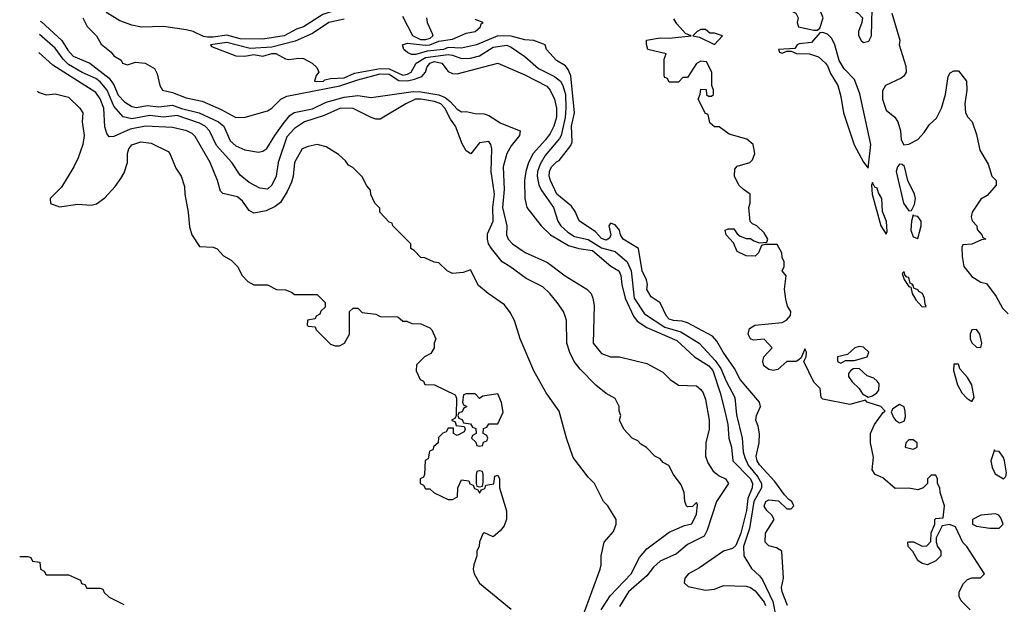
# Model space of a CAD drawing. Header units: inches. Extents: x 2348352 to 2479776, y 460422 to 613655.
# Tile 233 of 256: x 2350073 to 2354433, y 567355 to 569942. Entities that reach past the tile are written whole.
import ezdxf

# ---------------------------------------------------------------- set-up
doc = ezdxf.new("R2010")
doc.units = ezdxf.units.IN
doc.header["$MEASUREMENT"] = 0
doc.layers.add('C3556', color=7, linetype='Continuous')

msp = doc.modelspace()

# ---------------------------------------------------------------- linework, layer by layer
at = {"layer": 'C3556', "color": 4}
for points, elevation in [([(2351524.5, 570000), (2351415.5, 569964.5), (2351330, 569910.7), (2351299.7, 569900.3), (2351244, 569870), (2351150, 569855.5), (2351050, 569857.1), (2350990, 569872.9), (2350930, 569864.2), (2350904.9, 569864.9), (2350887.7, 569867.7), (2350840.7, 569890), (2350810, 569897.3), (2350710, 569912), (2350612.1, 569907.9), (2350570, 569917.3), (2350517.3, 569937.3), (2350462, 569970), (2350438.5, 570000)], 76), ([(2353467.1, 570000), (2353484, 569984), (2353510.7, 569970), (2353521, 569950), (2353516, 569930), (2353522, 569910), (2353590, 569896), (2353604.5, 569895.5), (2353616.3, 569903.7), (2353631.7, 569950), (2353611.3, 570000)], 64), ([(2353740.6, 570000), (2353786, 569970), (2353804.7, 569950), (2353802.8, 569930), (2353787.3, 569890), (2353787.9, 569872.1), (2353798.8, 569850), (2353810, 569840.7), (2353832.9, 569847.1), (2353846, 569870), (2353848, 569990), (2353853, 570000)], 64), ([(2353936, 569970), (2353971, 569851), (2353968, 569830), (2353996.7, 569736.7), (2353999.3, 569710), (2353988.8, 569691.2), (2353976.9, 569683.1), (2353907.3, 569650), (2353893.7, 569626.3), (2353894.4, 569590), (2353910, 569542), (2353948.4, 569510), (2353962, 569490), (2353973, 569450), (2353976, 569410), (2353987.9, 569387.9), (2354010, 569391), (2354050, 569411.3), (2354078, 569442), (2354101.5, 569478.5), (2354133.8, 569506.2), (2354155.1, 569550), (2354172.7, 569610), (2354185.2, 569690), (2354193.2, 569706.8), (2354210, 569716), (2354230, 569714.8), (2354266, 569670), (2354267.3, 569630), (2354258.8, 569570), (2354261, 569530), (2354271.3, 569510), (2354291, 569490), (2354310, 569434), (2354324.5, 569364.5), (2354362, 569302), (2354378, 569250), (2354398, 569230), (2354398, 569210), (2354356.9, 569163.1), (2354330, 569148), (2354291.3, 569090), (2354286, 569070), (2354291.1, 569051.1), (2354312, 569030), (2354312.7, 569012.7), (2354334, 568990), (2354338, 568978), (2354352, 568970), (2354332.7, 568967.3), (2354290, 568948), (2354250, 568946), (2354244.7, 568935.3), (2354246.4, 568893.6), (2354254.8, 568850), (2354290, 568806), (2354330, 568781), (2354354.8, 568774.8), (2354397.2, 568717.2), (2354425.9, 568665.8), (2354450, 568640.5)], 64), ([(2350163.3, 569934.9), (2350170, 569932.3), (2350259.1, 569850), (2350286.4, 569806.4), (2350310, 569779.7), (2350384.5, 569750), (2350470, 569682.3), (2350490, 569653.3), (2350510, 569608), (2350537.7, 569577.7), (2350570, 569558), (2350590, 569553.1), (2350638, 569562), (2350690, 569556.5), (2350750, 569563.2), (2350790, 569548.2), (2350867.3, 569530), (2350953, 569490), (2350970, 569476.4), (2350976.9, 569470), (2351005.5, 569405.5), (2351030, 569384.2), (2351070, 569366), (2351130, 569355.1), (2351150, 569359.3), (2351168.3, 569371.7), (2351202.4, 569430), (2351239.3, 569480.7), (2351270, 569517.6), (2351289.1, 569530.9), (2351370, 569546.8), (2351430, 569576.5), (2351510, 569599), (2351570, 569606.4), (2351630, 569597.3), (2351815.9, 569624.1), (2351850, 569623), (2351930, 569609.9), (2351957.5, 569597.5), (2351979.7, 569579.7), (2352010, 569545.6), (2352030, 569534.5), (2352050, 569536), (2352090, 569526), (2352130, 569524.5), (2352150, 569517.6), (2352203.5, 569483.5), (2352289.2, 569450), (2352287, 569430), (2352250, 569383.8), (2352231, 569350), (2352214.2, 569290), (2352218.5, 569190), (2352211.9, 569110), (2352229.7, 569030.3), (2352229.6, 568990), (2352236.2, 568970), (2352255.1, 568950), (2352311.2, 568911.2), (2352410, 568866.6), (2352488.1, 568808.1), (2352585.2, 568750), (2352603.7, 568730), (2352611.8, 568710), (2352616.9, 568676.9), (2352612.7, 568510), (2352650, 568465.2), (2352690, 568449.3), (2352730, 568449.3), (2352850, 568420.9), (2352921.5, 568381.5), (2352954, 568350), (2352990, 568325.2), (2353070, 568321.6), (2353090, 568305.6), (2353099.7, 568290), (2353110, 568261.2), (2353126.6, 568170), (2353126.3, 568130), (2353111.1, 568070), (2353109.6, 568010), (2353120.5, 567980.5), (2353144, 567944), (2353170, 567923.6), (2353199, 567910), (2353212.7, 567890), (2353158.4, 567810), (2353116.9, 567683.1), (2353103.6, 567656.4), (2353030, 567619.5), (2352981.4, 567578.5), (2352910, 567546.3), (2352880, 567520), (2352850, 567481.1), (2352769.6, 567410), (2352730, 567344.7)], 84), ([(2350352.7, 569950), (2350372.3, 569912.3), (2350414, 569870), (2350433.6, 569833.6), (2350478, 569798), (2350490, 569782), (2350522, 569762), (2350528.7, 569750), (2350550, 569742), (2350586.4, 569753.6), (2350628.9, 569748.9), (2350670, 569726), (2350682, 569702), (2350693.6, 569650), (2350706, 569630), (2350750, 569619), (2350810, 569596.2), (2350880.6, 569580.6), (2350964.8, 569544.8), (2351030, 569508.5), (2351071, 569510), (2351170, 569538.8), (2351190.1, 569549.9), (2351229.5, 569590.5), (2351256.1, 569603.9), (2351491.1, 569648.9), (2351570, 569675.9), (2351670, 569701.6), (2351710, 569700.2), (2351752.2, 569672.2), (2351790, 569671.7), (2351821.2, 569678.8), (2351853.4, 569690), (2351870.6, 569710), (2351875.5, 569730), (2351890, 569749.3), (2351910, 569756.5), (2351942.9, 569750), (2351970, 569713), (2351990, 569703.5), (2352010, 569701.5), (2352190, 569749.6), (2352310, 569698.3), (2352407.2, 569647.2), (2352421.6, 569630), (2352442, 569590), (2352450.9, 569550), (2352450.8, 569510), (2352439.2, 569470), (2352421.7, 569438.3), (2352402, 569410), (2352346.9, 569350), (2352326.6, 569310), (2352314, 569270), (2352308.3, 569230), (2352309.7, 569150.3), (2352319.6, 569110), (2352382.4, 569030), (2352424.2, 568990), (2352503.2, 568943.2), (2352549.8, 568929.8), (2352610, 568920.3), (2352691.4, 568851.4), (2352726, 568830), (2352735.8, 568810), (2352740.4, 568770), (2352755.1, 568710), (2352792, 568630), (2352807.7, 568607.7), (2352850, 568579.7), (2352982.9, 568522.9), (2353061.6, 568450), (2353125.1, 568410), (2353142.4, 568390), (2353175.6, 568290), (2353196.4, 568210), (2353208.5, 568150), (2353213, 568090), (2353225.1, 568050), (2353231.6, 567990), (2353309.8, 567910), (2353317.8, 567890), (2353316.5, 567870), (2353297.5, 567822.5), (2353292.3, 567770), (2353266.1, 567670), (2353244.2, 567615.8), (2353230, 567602.6), (2353189.5, 567590.5), (2353083.2, 567516.8), (2353035.6, 567490), (2353018.7, 567470), (2353016.2, 567450), (2353034, 567434), (2353110, 567417.4), (2353150, 567422.4), (2353190, 567438.7), (2353290, 567435.6), (2353310, 567429.6), (2353330, 567414.5), (2353370, 567364.5), (2353376.1, 567350)], 76), ([(2351510, 569944), (2351442, 569930), (2351370, 569880.3), (2351293.2, 569846.8), (2351190, 569819.5), (2351094.4, 569814.4), (2350990, 569840.8), (2350918, 569830), (2350923.1, 569823.1), (2351030, 569782.4), (2351070, 569780.7), (2351110, 569787), (2351150, 569780.7), (2351190, 569792.7), (2351207.7, 569792.3), (2351250, 569768.7), (2351265.2, 569765.2), (2351308.6, 569771.4), (2351330, 569769.4), (2351369, 569750), (2351388.7, 569730), (2351398, 569710), (2351385.6, 569694.4), (2351378, 569670), (2351388.3, 569668.3), (2351418, 569670), (2351424, 569676), (2351450, 569682), (2351510, 569683.8), (2351555.5, 569704.5), (2351670, 569725), (2351710, 569724.4), (2351770, 569696.8), (2351790, 569700.3), (2351806.7, 569710), (2351828.8, 569750), (2351870, 569774.6), (2351970, 569787.1), (2351990, 569784.8), (2352030, 569769.6), (2352070, 569771.5), (2352110, 569781.3), (2352170, 569819.8), (2352230, 569829.6), (2352250, 569820.7), (2352310, 569779.5), (2352370, 569726.3), (2352442, 569690), (2352467.6, 569670), (2352479.1, 569650), (2352489.8, 569610), (2352492.4, 569550), (2352488.6, 569508.6), (2352470.9, 569430), (2352464.1, 569415.9), (2352399.8, 569340.2), (2352377.7, 569302.3), (2352366.2, 569270), (2352364.8, 569250), (2352372.8, 569210), (2352384.9, 569184.9), (2352437.2, 569110), (2352457, 569050), (2352469.5, 569030), (2352501, 569001), (2352530, 568982), (2352590.5, 568969.5), (2352650, 568931.6), (2352710, 568915.4), (2352764, 568870), (2352780.3, 568830), (2352794.5, 568710), (2352839.6, 568639.6), (2352930, 568580.7), (2353000.7, 568560.7), (2353082, 568510), (2353153.6, 568433.6), (2353178.7, 568398.7), (2353202.2, 568342.2), (2353240.5, 568270), (2353247, 568193), (2353273, 568090), (2353277.2, 568030), (2353284.4, 568004.4), (2353298.7, 567970), (2353340.5, 567920.5), (2353358.9, 567890), (2353358, 567870), (2353323.7, 567810), (2353305.3, 567690), (2353278.8, 567610), (2353280.5, 567570), (2353313.9, 567513.9), (2353350, 567481.6), (2353363.1, 567463.1), (2353407.8, 567367.8), (2353425, 567285)], 72), ([(2353473.2, 567350), (2353449.5, 567410), (2353446, 567430), (2353455.3, 567470), (2353448, 567590), (2353424.7, 567604.7), (2353390, 567614), (2353374, 567630), (2353376, 567670), (2353414, 567730), (2353404, 567750), (2353381.2, 567770), (2353370, 567788.7), (2353378, 567810), (2353390, 567817.6), (2353433.2, 567813.2), (2353470, 567778), (2353490, 567778), (2353502, 567790), (2353493.2, 567810), (2353478.6, 567818.6), (2353459.5, 567839.5), (2353417.8, 567897.8), (2353350, 567972.7), (2353339.6, 567990), (2353334.5, 568010), (2353347.6, 568070), (2353349.5, 568109.5), (2353343.7, 568143.7), (2353333.2, 568170), (2353336, 568190), (2353353.2, 568230), (2353349, 568250), (2353263.6, 568350), (2353238.9, 568398.9), (2353187.8, 568470), (2353159.8, 568519.8), (2353140.7, 568540.7), (2353030, 568599.7), (2353007.4, 568607.4), (2352968.7, 568610), (2352950, 568617), (2352937, 568630), (2352909.3, 568689.3), (2352870, 568715.3), (2352850, 568748), (2352854, 568770), (2352849.4, 568790), (2352829.7, 568830), (2352814, 568930), (2352746, 568970), (2352733.2, 568990), (2352729, 569010), (2352710, 569034), (2352690, 569042), (2352682.8, 569030), (2352691, 568990), (2352685.5, 568974.5), (2352670, 568965.7), (2352650, 568974), (2352622.5, 569002.5), (2352551.4, 569051.4), (2352533.1, 569093.1), (2352516.6, 569116.6), (2352451.5, 569170), (2352423.6, 569230), (2352418, 569250), (2352419.5, 569270), (2352427.6, 569290), (2352450, 569313.4), (2352462, 569318), (2352514.5, 569385.5), (2352519.3, 569400.7), (2352516.4, 569470), (2352529.8, 569530.2), (2352513.2, 569693.2), (2352501.4, 569721.5), (2352490, 569737.2), (2352450, 569761.2), (2352406.6, 569810), (2352399.5, 569830), (2352393.5, 569833.5), (2352350, 569849.8), (2352310, 569852.4), (2352250, 569868.5), (2352190, 569869.8), (2352096, 569830), (2352030, 569815.6), (2351970, 569819.1), (2351950.1, 569809.9), (2351877.8, 569802.2), (2351827.3, 569787.3), (2351808, 569788), (2351790, 569796.2), (2351774.5, 569810), (2351769, 569830), (2351790, 569837.4), (2351870, 569828.5), (2351890, 569830.1), (2351930, 569846.7), (2351990, 569855.6), (2352050, 569881.7), (2352090.9, 569889.1), (2352114, 569910), (2352116.4, 569923.6), (2352126, 569930), (2352090, 569942)], 68), ([(2351874.7, 569950), (2351877.7, 569930), (2351900.3, 569880.3), (2351902, 569870), (2351890, 569859.2), (2351870, 569852.4), (2351850, 569852.8), (2351814.9, 569870), (2351770, 569955.3)], 72), ([(2354282, 567330), (2354242, 567370), (2354234, 567390), (2354234, 567410), (2354252.7, 567447.3), (2354270, 567464.7), (2354290, 567472), (2354327.3, 567472.7), (2354346, 567490), (2354268, 567610), (2354249.1, 567629.1), (2354217.2, 567697.2), (2354190, 567708), (2354158, 567702), (2354131.6, 567648.4), (2354131.3, 567630), (2354138, 567610), (2354152, 567590), (2354152, 567570), (2354130, 567548), (2354094, 567530), (2354070, 567535.3), (2354050, 567549), (2354029, 567589), (2354008, 567610), (2354006, 567630), (2354010, 567632), (2354031, 567631), (2354070, 567612), (2354090, 567614), (2354107.3, 567632.7), (2354108.9, 567671.1), (2354126, 567710), (2354126, 567730), (2354130, 567734), (2354162, 567738), (2354168, 567790), (2354148.7, 567850), (2354148, 567870), (2354138, 567890), (2354138, 567910), (2354130, 567926), (2354110, 567926), (2354094, 567910), (2354094, 567890), (2354074, 567870), (2354050, 567862), (2354010, 567868.7), (2353950, 567868), (2353894.9, 567914.9), (2353862, 567930), (2353848, 567950), (2353853.6, 568006.4), (2353841.2, 568070), (2353841.2, 568110), (2353859, 568150), (2353896.4, 568203.6), (2353906, 568210), (2353886, 568230), (2353826, 568250), (2353818, 568258), (2353750, 568239.3), (2353630, 568262), (2353622, 568270), (2353618, 568310), (2353590, 568338), (2353546, 568430), (2353555.3, 568450), (2353558, 568470), (2353550, 568486), (2353534, 568446), (2353523.6, 568436.4), (2353511, 568429), (2353470, 568429), (2353430, 568393.2), (2353410, 568389.4), (2353390, 568393.2), (2353369, 568410), (2353364, 568430), (2353369, 568450), (2353406, 568490), (2353370, 568528), (2353323.2, 568523.2), (2353310, 568529), (2353299.3, 568550), (2353305.1, 568574.9), (2353328, 568590), (2353450, 568602), (2353468.4, 568611.6), (2353487.3, 568632.7), (2353488, 568650), (2353473.6, 568673.6), (2353465.2, 568705.2), (2353460.7, 568750), (2353468, 568808), (2353449, 568830), (2353458, 568850), (2353458, 568870), (2353449, 568890), (2353448.7, 568910), (2353427.3, 568947.3), (2353372.7, 568947.3), (2353358, 568942), (2353344.7, 568910), (2353330, 568895.3), (2353290, 568897.2), (2353250, 568915.3), (2353234, 568954), (2353202, 568990), (2353198, 569010), (2353210, 569016), (2353236, 569016), (2353250, 568994), (2353263.6, 568983.6), (2353290, 568974), (2353310, 568974), (2353323.6, 568963.6), (2353350, 568954), (2353382, 568958), (2353386, 568970), (2353370, 568998), (2353338, 569030), (2353318, 569038), (2353308.4, 569048.4), (2353302, 569110), (2353308.7, 569130), (2353308.7, 569170), (2353278, 569190), (2353258, 569210), (2353238, 569250), (2353240.4, 569279.6), (2353250, 569294), (2353306, 569310), (2353318, 569322), (2353328.7, 569350), (2353322, 569390), (2353293.6, 569413.6), (2353214.6, 569434.6), (2353170, 569468), (2353150, 569468), (2353130, 569486), (2353122, 569522), (2353110, 569526), (2353078, 569590), (2353087.3, 569612.7), (2353090, 569634), (2353112.7, 569632.7), (2353114, 569610), (2353123.6, 569603.6), (2353136.4, 569603.6), (2353146, 569610), (2353146, 569630), (2353138, 569650), (2353138, 569710), (2353115.3, 569755.3), (2353090, 569758), (2353070, 569748), (2353030, 569686), (2353010, 569686), (2352990, 569666), (2352950, 569666), (2352942, 569682), (2352930, 569686), (2352927.3, 569692.7), (2352927.3, 569767.3), (2352935.3, 569790), (2352855.3, 569810), (2352848.4, 569831.6), (2352849.4, 569850.6), (2352910, 569861.6), (2352950, 569860.5), (2353046, 569870), (2353021.2, 569881.2), (2352983.1, 569923.1), (2352970, 569946)], 64), ([(2352648.3, 567330), (2352688.1, 567391.9), (2352780.9, 567490), (2352818.6, 567561.4), (2352850, 567601), (2352950, 567674.8), (2353016.5, 567703.5), (2353050, 567711.3), (2353070, 567754), (2353074.6, 567794.6), (2353070, 567806), (2353052, 567788), (2353030, 567786), (2353026, 567790), (2353018, 567810), (2353015.3, 567850), (2353003.1, 567883.1), (2352968.7, 567930), (2352948.4, 567968.4), (2352923.1, 567983.1), (2352910, 567998), (2352886, 568010), (2352848.4, 568048.4), (2352823.1, 568063.1), (2352810, 568078), (2352786, 568090), (2352748, 568130), (2352728.7, 568170), (2352735.3, 568190), (2352728, 568210), (2352728, 568230), (2352710, 568266), (2352670, 568288), (2352624.1, 568324.1), (2352555.5, 568395.5), (2352529, 568430), (2352509.4, 568469.4), (2352496, 568510), (2352494, 568610), (2352490, 568626), (2352482, 568650), (2352454, 568690), (2352421.2, 568730), (2352390, 568759.3), (2352316.6, 568796.6), (2352244, 568850), (2352209.7, 568869.7), (2352162, 568930), (2352149.7, 568949.7), (2352144.2, 568970), (2352145.3, 568994.7), (2352169.6, 569050), (2352168, 569110), (2352175.1, 569170), (2352161.6, 569270), (2352164, 569370), (2352159, 569390), (2352150, 569402), (2352110, 569397.2), (2352071.3, 569348.7), (2352050, 569362), (2352032.1, 569392.1), (2352002.9, 569470), (2351981.1, 569501.1), (2351956.4, 569550), (2351938.4, 569570), (2351910, 569580.4), (2351850, 569590.7), (2351826, 569590), (2351782.8, 569570), (2351670, 569502), (2351650, 569502), (2351630, 569508.7), (2351550, 569549.2), (2351494, 569550), (2351421.5, 569518.5), (2351334.8, 569490), (2351290, 569460.5), (2351256.7, 569423.3), (2351217.8, 569310), (2351208.4, 569250), (2351190, 569209.4), (2351170, 569192.3), (2351135.9, 569195.9), (2351090, 569220.9), (2351050, 569253.2), (2351012.3, 569310), (2350945.2, 569385.2), (2350913.6, 569450), (2350894, 569470), (2350870, 569484), (2350770, 569517.3), (2350710, 569509.8), (2350650, 569517.3), (2350570, 569502.7), (2350531.3, 569511.3), (2350490, 569559.5), (2350460.4, 569630), (2350430, 569666.9), (2350410, 569681.7), (2350350, 569707.4), (2350290, 569742.7), (2350266.4, 569766.4), (2350230, 569816.3), (2350161.1, 569876.7)], 88), ([(2352569.6, 567310), (2352644, 567510), (2352648.7, 567530), (2352648.7, 567570), (2352662, 567630), (2352703.1, 567676.9), (2352715.3, 567710), (2352714, 567730), (2352678, 567790), (2352658, 567810), (2352618, 567890), (2352590, 567918), (2352524.7, 568004.7), (2352494, 568090), (2352462, 568210), (2352404, 568290), (2352350, 568388), (2352289, 568530), (2352264, 568610), (2352245.6, 568645.6), (2352220.2, 568680.2), (2352148, 568730), (2352105.6, 568765.6), (2352070, 568835.3), (2352036.9, 568823.1), (2351990, 568818), (2351966, 568830), (2351930, 568866), (2351908.4, 568868.4), (2351867.3, 568887.3), (2351848.9, 568888.9), (2351820.4, 568920.4), (2351806, 568930), (2351806, 568950), (2351726, 569030), (2351722, 569042), (2351710, 569046), (2351668, 569090), (2351667.3, 569107.3), (2351646, 569130), (2351628.4, 569168.4), (2351627.3, 569187.3), (2351610, 569206), (2351590, 569246), (2351548.4, 569288.4), (2351530, 569298), (2351516.5, 569316.5), (2351484.7, 569344.7), (2351430, 569379), (2351390, 569389), (2351350, 569381.2), (2351324.7, 569370), (2351290.8, 569310), (2351284.9, 569250), (2351276.7, 569223.3), (2351258, 569182), (2351227.7, 569132.3), (2351204.5, 569115.5), (2351164, 569096), (2351110, 569086), (2351090, 569097.2), (2351059.3, 569139.3), (2351037.7, 569157.7), (2350972.5, 569172.5), (2350962.9, 569182.9), (2350949.1, 569230.9), (2350917, 569310), (2350850, 569425.2), (2350837.5, 569437.5), (2350814, 569450), (2350750, 569464.7), (2350630, 569470.8), (2350562.8, 569457.2), (2350490, 569424.5), (2350470, 569422.7), (2350458.4, 569438.4), (2350450, 569468), (2350445.4, 569550), (2350430, 569592), (2350410, 569619.6), (2350220.7, 569740.7), (2350158, 569795.8)], 92), ([(2350151.5, 569625.8), (2350159, 569619), (2350190, 569609), (2350230, 569614), (2350290, 569599), (2350339, 569550), (2350352.7, 569530), (2350349.2, 569490), (2350358, 569430), (2350352.7, 569390), (2350332.7, 569330), (2350313.2, 569290), (2350258.6, 569201.4), (2350208.7, 569150), (2350210, 569129), (2350250, 569114), (2350330, 569125.2), (2350390, 569121.2), (2350413.2, 569126.8), (2350450, 569154), (2350496.1, 569203.9), (2350521.1, 569238.9), (2350535.2, 569264.8), (2350550.8, 569310), (2350551, 569350), (2350556, 569370), (2350570, 569388.7), (2350610, 569401.2), (2350655.5, 569395.5), (2350730, 569358), (2350738, 569350), (2350764.7, 569284.7), (2350788.7, 569250), (2350803.1, 569203.1), (2350804, 569170), (2350819, 569090), (2350824.7, 569024.7), (2350835.3, 568990), (2350870, 568938), (2350930, 568935.3), (2350948.4, 568928.4), (2350976.4, 568896.4), (2351010, 568878), (2351038, 568850), (2351058, 568810), (2351083.1, 568783.1), (2351110, 568768), (2351170, 568768), (2351210, 568748), (2351250, 568746), (2351276.4, 568736.4), (2351290, 568726), (2351390, 568726), (2351426, 568690), (2351426, 568670), (2351407.3, 568652.7), (2351402, 568638), (2351386, 568630), (2351382, 568618), (2351347.3, 568612.7), (2351346, 568590), (2351350, 568586), (2351382, 568582), (2351386, 568570), (2351450, 568506), (2351470, 568498), (2351490, 568498), (2351512, 568510), (2351534, 568550), (2351534, 568650), (2351550, 568666), (2351570, 568666), (2351590, 568646), (2351650, 568638), (2351670, 568628), (2351747.3, 568627.3), (2351770, 568608), (2351787.3, 568607.3), (2351810, 568598), (2351850, 568595.3), (2351890, 568578), (2351898, 568570), (2351915.3, 568530), (2351908, 568510), (2351908, 568490), (2351894.6, 568465.4), (2351866, 568450), (2351830, 568414), (2351828.4, 568388.4), (2351846, 568350), (2351862, 568342), (2351867.3, 568327.3), (2351910, 568326), (2352002, 568282), (2352007.3, 568267.3), (2352006, 568190), (2352002, 568178), (2351986, 568170), (2352002, 568162), (2352006, 568146), (2352042, 568142), (2352046, 568130), (2352042, 568118), (2352010, 568102), (2351994, 568110), (2351994, 568134), (2351970, 568134), (2351962, 568118), (2351947.3, 568112.7), (2351927.3, 568092.7), (2351926, 568070), (2351907.3, 568052.7), (2351902, 568038), (2351887.3, 568032.7), (2351882, 567998), (2351868.4, 567991.6), (2351866, 567930), (2351862, 567918), (2351846, 567910), (2351846, 567890), (2351862, 567882), (2351870, 567866), (2351890, 567866), (2351908.4, 567848.4), (2351970, 567818), (2351990, 567818), (2352012, 567830), (2352014, 567870), (2352030, 567906), (2352062, 567902), (2352067.3, 567887.3), (2352082, 567882), (2352087.3, 567867.3), (2352102, 567862), (2352110, 567846), (2352118, 567862), (2352132.7, 567867.3), (2352138, 567882), (2352172.7, 567887.3), (2352178, 567922), (2352190, 567926), (2352198, 567910), (2352198, 567870), (2352228.4, 567768.4), (2352228.4, 567731.6), (2352218, 567702), (2352200.4, 567679.6), (2352170, 567654), (2352131.6, 567671.6), (2352126, 567670), (2352108.9, 567631.1), (2352108.4, 567611.6), (2352098, 567590), (2352098, 567570), (2352084, 567530), (2352081.2, 567510), (2352085.2, 567490), (2352110, 567449), (2352250, 567332.7)], 96), ([(2350073.2, 567566), (2350110, 567566), (2350122, 567562), (2350130, 567546), (2350162, 567542), (2350166, 567510), (2350182, 567502), (2350190, 567486), (2350290, 567486), (2350342, 567462), (2350347.3, 567447.3), (2350362, 567442), (2350370, 567426), (2350430, 567426), (2350442, 567422), (2350447.3, 567407.3), (2350470, 567386), (2350534.6, 567354.6)], 104)]:
    msp.add_lwpolyline(points, dxfattribs=dict(at, elevation=elevation))
for points, elevation in [([(2353110, 569898), (2353090, 569898), (2353074, 569890), (2353054, 569870), (2353084, 569864), (2353150, 569832), (2353186, 569870), (2353150, 569882), (2353130, 569882)], 64), ([(2353630, 569885.1), (2353615.9, 569884.1), (2353579.2, 569840.8), (2353525.5, 569834.5), (2353516, 569830), (2353505.4, 569814.6), (2353434, 569810), (2353438, 569798), (2353450, 569794), (2353470, 569802), (2353490, 569802), (2353512.7, 569792.7), (2353570, 569791.3), (2353610, 569778), (2353641, 569750), (2353650, 569738), (2353663, 569703), (2353695.5, 569650), (2353710, 569602), (2353722, 569530), (2353768.7, 569388.7), (2353810, 569311), (2353830, 569284.7), (2353841.6, 569390), (2353793.6, 569613.6), (2353770, 569676.4), (2353724.5, 569724.5), (2353701.6, 569761.6), (2353683.2, 569830), (2353670, 569859.1), (2353650, 569878.2)], 64), ([(2353970, 569302.9), (2353960.3, 569290), (2353954.6, 569270), (2353986.3, 569130), (2354010, 569096.4), (2354023.1, 569096.9), (2354035.5, 569124.5), (2354039.7, 569150), (2354036.3, 569170), (2354006, 569230), (2353992.1, 569292.1), (2353981.2, 569301.2)], 64), ([(2353850, 569222), (2353844.9, 569210), (2353847.7, 569170), (2353886.8, 569030), (2353910, 568992), (2353915.1, 569004.9), (2353911.2, 569048.8), (2353893.6, 569093.6), (2353891.6, 569150), (2353875.8, 569175.8), (2353870, 569196), (2353860.7, 569200.7)], 64), ([(2354030, 569078), (2354022.4, 569050), (2354020.2, 569010), (2354030, 568980.7), (2354050, 568974), (2354064.7, 569030), (2354065.6, 569050), (2354051.2, 569071.2), (2354033.2, 569073.2)], 64), ([(2353990, 568828), (2353981, 568819), (2353990, 568792), (2354010, 568761), (2354018.8, 568758.8), (2354026, 568730), (2354041.8, 568701.8), (2354070, 568670.7), (2354088, 568672), (2354082.7, 568682.7), (2354080.4, 568710), (2354070.7, 568730), (2354057.2, 568737.2), (2354050, 568747), (2354033.3, 568753.3), (2354030, 568768), (2354026, 568766), (2354028, 568770), (2354016.5, 568776.5), (2354010, 568801.2), (2354002, 568802), (2353993.4, 568813.4)], 64), ([(2354310, 568571.5), (2354290, 568569.6), (2354282, 568550), (2354282.2, 568530), (2354290, 568512.2), (2354310, 568493.4), (2354330, 568491.3), (2354334, 568510), (2354325.1, 568550)], 64), ([(2353790, 568496), (2353772, 568490), (2353739.6, 568460.4), (2353694, 568450), (2353694, 568430), (2353710, 568422), (2353730, 568434), (2353770, 568434), (2353826, 568450), (2353834, 568470), (2353810, 568492.7)], 64), ([(2353790, 568398), (2353763.6, 568396.4), (2353751.6, 568388.4), (2353743.6, 568376.4), (2353743.6, 568363.6), (2353759.8, 568339.8), (2353791.3, 568310), (2353806, 568286), (2353830, 568272), (2353850, 568278), (2353869.1, 568290.9), (2353877.2, 568302.8), (2353879, 568330), (2353870, 568342), (2353855.1, 568355.1), (2353826.6, 568366.6)], 64), ([(2354230, 568418), (2354210, 568418), (2354208.4, 568390), (2354226.1, 568326.1), (2354246, 568290), (2354267.6, 568267.6), (2354290, 568253), (2354300.5, 568270), (2354290, 568326.6), (2354270, 568358.3), (2354236.4, 568396.4)], 64), ([(2352190, 568286), (2352123.6, 568276.4), (2352110, 568266), (2352090, 568286), (2352050, 568286), (2352038, 568282), (2352034, 568250), (2352038, 568238), (2352054, 568230), (2352038, 568222), (2352032.7, 568207.3), (2352018, 568202), (2352014, 568190), (2352018, 568178), (2352032.7, 568172.7), (2352038, 568158), (2352070, 568154), (2352078, 568138), (2352092.7, 568132.7), (2352094, 568110), (2352078, 568102), (2352074, 568090), (2352092.7, 568072.7), (2352098, 568058), (2352110, 568054), (2352122, 568058), (2352127.3, 568072.7), (2352142, 568078), (2352146, 568090), (2352142, 568102), (2352126, 568110), (2352127.3, 568132.7), (2352142, 568138), (2352150, 568154), (2352190, 568154), (2352214.6, 568205.4), (2352207.3, 568247.3)], 96), ([(2353970, 568239), (2353939.6, 568220.4), (2353932.7, 568207.3), (2353942, 568182), (2353952, 568170), (2353970, 568158), (2353990, 568164.7), (2353995.5, 568184.5), (2353995.1, 568210), (2353990, 568228)], 64), ([(2354030, 568082), (2354010, 568082), (2353998, 568070), (2353994, 568050), (2354030, 568041), (2354048, 568050), (2354048, 568070)], 64), ([(2354390, 568038), (2354374.4, 567990), (2354379.9, 567959.9), (2354392.8, 567932.8), (2354430, 567910.8), (2354439.6, 567920.4), (2354443.3, 567936.7), (2354434.6, 567990), (2354430, 568004.5), (2354410, 568031.6), (2354392.7, 568032.7)], 64), ([(2352110, 567946), (2352098, 567942), (2352094, 567926), (2352094, 567890), (2352098, 567878), (2352110, 567874), (2352122, 567878), (2352126, 567894), (2352126, 567930), (2352122, 567942)], 96), ([(2354394.6, 567754.6), (2354330, 567748.7), (2354292, 567730), (2354292, 567710), (2354310, 567701), (2354370, 567691.3), (2354410, 567692), (2354428, 567710), (2354418, 567738), (2354408.9, 567748.9)], 64)]:
    msp.add_lwpolyline(points, close=True, dxfattribs=dict(at, elevation=elevation))

doc.saveas('drawing.dxf')
